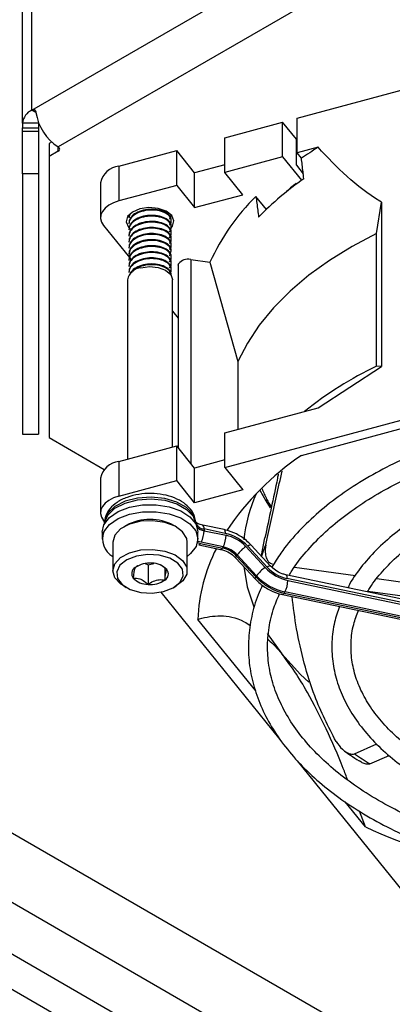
# Model space of a CAD drawing. Header units: millimetres. Extents: x 5 to 414, y 6 to 290.
# Tile 69 of 107: x 336 to 341, y 176 to 189. Entities that reach past the tile are written whole.
import ezdxf

# ---------------------------------------------------------------- set-up
doc = ezdxf.new("R2010")
doc.units = ezdxf.units.MM

msp = doc.modelspace()

# ---------------------------------------------------------------- linework, layer by layer
at = {"color": 7, "linetype": 'Continuous', "lineweight": 25}
for p, q in [((336.2071, 188.0283), (336.2071, 223.8395)), ((336.0816, 187.8534), (336.0816, 223.6645)), ((336.2071, 188.0283), (351.0368, 196.5893)), ((351.2893, 196.0353), (336.5607, 187.5326)), ((339.7714, 187.9183), (346.9571, 189.8527)), ((336.2619, 187.9967), (336.2071, 188.0283)), ((339.7714, 187.4517), (339.7714, 187.9183)), ((336.2959, 187.8534), (336.0816, 187.8534)), ((336.0816, 187.8534), (336.0816, 187.788)), ((336.0816, 187.788), (336.2959, 187.788)), ((336.0816, 187.7418), (336.0816, 187.788)), ((336.2959, 187.7418), (336.0816, 187.7418)), ((336.0816, 187.1736), (336.0816, 187.7418)), ((336.2966, 187.8634), (336.2959, 187.8534)), ((336.2959, 187.8534), (336.2959, 187.788)), ((336.2959, 187.788), (336.2959, 187.7418)), ((336.2959, 187.7418), (336.2959, 187.1736)), ((338.8003, 187.6569), (339.5772, 187.866)), ((339.5772, 187.3995), (339.5772, 187.866)), ((339.7624, 187.6368), (339.5772, 187.866)), ((338.8003, 187.1903), (338.8003, 187.6569)), ((339.7624, 187.2868), (339.7624, 187.6368)), ((336.4727, 187.5985), (336.4387, 187.5789)), ((336.4387, 187.5789), (336.4387, 187.4039)), ((336.5607, 187.4743), (336.5607, 187.5326)), ((337.3761, 187.2735), (338.153, 187.4827)), ((338.153, 187.0161), (338.153, 187.4827)), ((338.3945, 187.1837), (338.153, 187.4827)), ((340.054, 187.5278), (339.7714, 187.4517)), ((336.5607, 187.4743), (336.4387, 187.4039)), ((336.4387, 187.4039), (336.4387, 183.6263)), ((339.5772, 187.3995), (338.8003, 187.1903)), ((339.5772, 187.3995), (339.8318, 187.0842)), ((339.8294, 187.3799), (339.7714, 187.4517)), ((337.3761, 187.2735), (337.3761, 186.8069)), ((338.8003, 187.2929), (338.3945, 187.1837)), ((339.7624, 187.2868), (339.8542, 187.1731)), ((336.2959, 187.1736), (336.0816, 187.1736)), ((336.0816, 187.1736), (336.0816, 183.6746)), ((336.2959, 187.1736), (336.2959, 183.6746)), ((338.3945, 186.7171), (338.3945, 187.1837)), ((339.0418, 186.8914), (338.8003, 187.1903)), ((337.1287, 187.0493), (337.1287, 186.5827)), ((338.153, 187.0161), (337.3761, 186.8069)), ((338.153, 187.0161), (338.3945, 186.7171)), ((339.766, 187.0363), (339.759, 187.045)), ((338.3945, 186.7171), (339.0418, 186.8914)), ((339.3587, 186.6942), (339.2177, 186.8688)), ((340.8397, 186.3711), (340.9043, 186.7925)), ((340.9043, 186.7925), (340.9043, 184.5816)), ((337.5089, 186.5907), (337.5089, 186.5805)), ((337.5229, 186.6257), (337.5103, 186.5804)), ((337.5188, 186.6209), (337.5103, 186.5906)), ((337.1688, 186.4782), (337.5178, 186.0461)), ((337.5089, 186.509), (337.5089, 186.4988)), ((337.5089, 186.4274), (337.5089, 186.4172)), ((338.0803, 186.5397), (338.0803, 186.5499)), ((338.0803, 186.458), (338.0803, 186.4682)), ((337.5089, 186.3457), (337.5089, 186.3355)), ((338.0803, 186.3764), (338.0803, 186.3866)), ((338.0803, 186.2947), (338.0803, 186.3049)), ((340.8397, 184.5864), (340.8397, 186.3711)), ((337.5089, 186.2641), (337.5089, 186.2539)), ((337.5089, 186.1824), (337.5089, 186.1722)), ((338.0803, 186.2131), (338.0803, 186.2233)), ((337.5089, 186.1008), (337.5089, 186.0906)), ((338.0803, 186.1314), (338.0803, 186.1416)), ((338.0803, 186.0497), (338.0803, 186.0599)), ((337.5089, 186.0191), (337.5089, 186.0089)), ((337.5089, 185.9375), (337.5089, 185.9273)), ((338.0803, 185.9681), (338.0803, 185.9783)), ((338.0803, 185.8864), (338.0803, 185.8966)), ((338.1751, 185.9426), (338.1751, 183.4892)), ((338.1786, 183.4849), (338.1786, 185.9602)), ((338.3413, 186.0189), (338.6003, 185.9844)), ((338.3413, 186.0189), (338.3413, 183.2834)), ((338.6003, 185.9844), (338.9762, 184.6511)), ((337.5089, 185.8558), (337.5089, 185.8456)), ((338.0803, 185.8087), (338.0803, 185.815)), ((337.4907, 185.749), (337.4907, 183.3383)), ((338.0984, 183.5019), (338.0984, 185.749)), ((338.8003, 183.2243), (346.9571, 185.42)), ((338.0984, 185.3273), (338.1751, 185.2324)), ((338.9762, 184.6511), (338.9762, 183.7382)), ((339.8288, 183.3874), (344.6554, 184.6867)), ((340.054, 184.0284), (340.9043, 184.5816)), ((340.9043, 184.5816), (340.8397, 184.5864)), ((338.8003, 183.6909), (340.054, 184.0284)), ((336.0816, 183.6746), (336.2959, 183.6746)), ((338.8003, 183.2243), (338.8003, 183.6909)), ((336.4387, 183.6263), (337.1786, 183.1991)), ((337.3761, 183.3075), (338.153, 183.5166)), ((338.153, 183.05), (338.153, 183.5166)), ((338.3945, 183.2176), (338.153, 183.5166)), ((337.3761, 183.3075), (337.3761, 182.8409)), ((338.8003, 183.3269), (338.3945, 183.2176)), ((338.3945, 182.751), (338.3945, 183.2176)), ((338.8003, 183.2243), (339.0418, 182.9253)), ((337.1287, 183.0833), (337.1287, 182.6167)), ((337.3761, 182.8409), (338.153, 183.05)), ((338.3945, 182.751), (338.153, 183.05)), ((339.0418, 182.9253), (338.3945, 182.751)), ((337.191, 182.4846), (337.1688, 182.5121)), ((337.1803, 182.4735), (337.1803, 182.4662)), ((338.4083, 182.4886), (338.4083, 182.4673)), ((338.7897, 182.39), (338.5053, 182.4497)), ((338.5053, 182.4497), (338.5061, 182.4495)), ((337.1517, 182.3568), (337.1517, 182.2635)), ((337.4763, 182.4472), (337.441, 182.4268)), ((338.1482, 182.4268), (338.1128, 182.4472)), ((338.4374, 182.2635), (338.4374, 182.3568)), ((338.8053, 182.3401), (338.5209, 182.3998)), ((338.5209, 182.3998), (338.5209, 182.3765)), ((338.5209, 182.3765), (338.8164, 182.3144)), ((337.2946, 182.2227), (337.2946, 181.8377)), ((338.2946, 181.8377), (338.2946, 182.2227)), ((338.4321, 182.216), (338.4721, 182.2057)), ((338.4486, 182.1872), (338.744, 182.1251)), ((338.4721, 182.2057), (338.7675, 182.1436)), ((338.7773, 182.1591), (338.4818, 182.2212)), ((339.2935, 182.0432), (339.3393, 182.2782)), ((338.7675, 182.1436), (338.7773, 182.1591)), ((339.0822, 182.1629), (339.3429, 181.8815)), ((339.3698, 181.8856), (339.109, 182.167)), ((339.4145, 181.9012), (339.1537, 182.1826)), ((337.7277, 181.9344), (337.7683, 181.9173)), ((337.7683, 181.9173), (337.8444, 181.9368)), ((338.9495, 182.0078), (339.2103, 181.7264)), ((338.9671, 182.0509), (338.9574, 182.0354)), ((338.9574, 182.0354), (339.2181, 181.754)), ((339.2279, 181.7695), (338.9671, 182.0509)), ((337.7683, 181.9173), (337.7683, 181.6549)), ((338.0208, 181.8548), (337.9478, 181.9078)), ((337.9945, 181.8739), (337.9945, 181.7127)), ((339.7388, 181.8876), (340.5573, 181.7735)), ((339.2181, 181.754), (339.2279, 181.7695)), ((343.5891, 180.9499), (339.62, 181.7839)), ((343.6047, 180.9001), (339.6356, 181.734)), ((339.6467, 181.7084), (343.6047, 180.8767)), ((340.8453, 181.7334), (341.5353, 181.6373)), ((337.441, 181.6337), (337.4763, 181.6133)), ((339.5445, 179.5711), (337.9444, 181.552)), ((338.1128, 181.6133), (338.1482, 181.6337)), ((339.6076, 181.5531), (339.5978, 181.5376)), ((339.5978, 181.5376), (343.5558, 180.7059)), ((343.5656, 180.7214), (339.6076, 181.5531)), ((340.7244, 181.5654), (341.4272, 181.4675)), ((339.5743, 181.519), (343.5323, 180.6874)), ((339.2157, 180.2221), (338.4392, 181.1834)), ((331.2981, 180.9948), (387.6646, 148.4551)), ((339.3712, 180.9946), (339.5645, 180.7234)), ((330.894, 180.295), (387.2605, 147.7553)), ((386.6544, 147.4054), (330.2879, 179.9451)), ((330.0859, 179.5952), (386.4524, 147.0555)), ((340.5451, 179.3777), (340.843, 179.5114)), ((341.502, 177.1476), (339.7751, 179.2856)), ((340.7511, 179.2426), (341.0069, 179.3573)), ((340.6899, 178.397), (340.4191, 178.7322)), ((340.6899, 178.397), (340.6092, 178.6096))]:
    msp.add_line(p, q, dxfattribs=at)
at = {"color": 7, "linetype": 'Continuous', "lineweight": 25, "flags": 128}
for points in [[(337.3761, 186.8069), (337.3038, 186.7822), (337.2413, 186.7499), (337.1909, 186.7111), (337.1545, 186.6673), (337.1337, 186.6204), (337.1291, 186.5719), (337.141, 186.5239), (337.1688, 186.4782)], [(338.0814, 186.4491), (338.0966, 186.4694), (338.1157, 186.541), (338.0859, 186.6113), (338.0117, 186.6697), (337.9045, 186.7072), (337.7805, 186.7182), (337.6587, 186.701), (337.5576, 186.6582), (337.4925, 186.5963), (337.4734, 186.5248), (337.5033, 186.4544), (337.5296, 186.4278)], [(340.8397, 186.3711), (340.5107, 186.1971), (340.206, 186.0089), (339.9273, 185.8077), (339.6763, 185.5948), (339.4544, 185.3713), (339.2631, 185.1386), (339.1034, 184.898), (338.9762, 184.6511)], [(338.0548, 186.0715), (338.0606, 186.0763), (338.0802, 186.1355), (338.0558, 186.1929), (337.9922, 186.2402), (337.8962, 186.2698), (337.7887, 186.2758), (337.6788, 186.2564), (337.5869, 186.2137), (337.5285, 186.1557), (337.509, 186.0857), (337.5333, 186.0184), (337.5333, 186.0184)], [(337.6715, 185.9093), (337.7872, 185.9243), (337.904, 185.9126), (338.0041, 185.876), (338.0724, 185.82), (338.0983, 185.7532), (338.0984, 185.749)], [(338.1751, 185.9426), (338.1752, 185.9449), (338.1786, 185.9602)], [(339.2705, 182.9226), (339.3507, 182.7779), (339.4091, 182.6852)], [(337.3761, 182.8409), (337.3038, 182.8162), (337.2413, 182.7838), (337.1909, 182.745), (337.1545, 182.7013), (337.1337, 182.6543), (337.1291, 182.6059), (337.141, 182.5579), (337.1688, 182.5121)], [(337.1517, 182.3568), (337.1749, 182.4556), (337.2482, 182.5524), (337.3658, 182.6333), (337.5181, 182.6919), (337.6928, 182.7233), (337.8758, 182.725), (338.0521, 182.6969), (338.2076, 182.6412), (338.3297, 182.5625), (338.4084, 182.4671), (338.4373, 182.3628), (338.4374, 182.3568)], [(338.4083, 182.4886), (338.3731, 182.5928), (338.286, 182.6862), (338.155, 182.7606), (337.9917, 182.8093), (337.8107, 182.828), (337.6283, 182.8149), (337.4608, 182.7712), (337.3232, 182.7009), (337.2278, 182.6102), (337.1831, 182.5072), (337.1803, 182.4735)], [(337.181, 182.4676), (337.1831, 182.4839), (337.2278, 182.5868), (337.3232, 182.6775), (337.4608, 182.7479), (337.6283, 182.7915), (337.8107, 182.8046), (337.9917, 182.786), (338.155, 182.7373), (338.286, 182.6629), (338.3731, 182.5694), (338.4083, 182.4653)], [(337.1749, 182.3623), (337.2482, 182.4591), (337.3658, 182.54), (337.5181, 182.5986), (337.6928, 182.6299), (337.8758, 182.6317), (338.0521, 182.6035), (338.2076, 182.5479), (338.3297, 182.4692), (338.4084, 182.3738), (338.4373, 182.2695), (338.4142, 182.1647), (338.3409, 182.0679), (338.2946, 182.0303)], [(338.2946, 182.2227), (338.2874, 182.2712), (338.2334, 182.361), (338.1319, 182.4358), (337.9937, 182.4874), (337.834, 182.5104), (337.67, 182.5022), (337.5196, 182.4637), (337.3989, 182.3991), (337.3211, 182.3154), (337.2946, 182.2227)], [(338.7897, 182.39), (338.7938, 182.3879), (338.7987, 182.3815), (338.8023, 182.3711), (338.8045, 182.3571), (338.8053, 182.3401)], [(338.4818, 182.2212), (338.4435, 182.2312), (338.4354, 182.2338)], [(338.4486, 182.1872), (338.4504, 182.187), (338.4571, 182.1891), (338.4645, 182.1954), (338.4721, 182.2057)], [(337.441, 181.6337), (337.4011, 181.6596), (337.3223, 181.743), (337.2946, 181.8367), (337.3211, 181.9305), (337.3989, 182.0142), (337.5196, 182.0788), (337.67, 182.1173), (337.834, 182.1255), (337.9937, 182.1025), (338.1319, 182.0508), (338.2334, 181.9761), (338.2874, 181.8863), (338.2881, 181.7913), (338.2352, 181.7013), (338.1482, 181.6337)], [(337.9769, 181.5594), (338.1066, 181.6097), (338.1987, 181.6826), (338.242, 181.7693), (338.2314, 181.8593), (338.1681, 181.9418), (338.0597, 182.0068), (337.9194, 182.0465), (337.764, 182.0561), (337.6123, 182.0344), (337.4826, 181.9841), (337.3905, 181.9112), (337.3471, 181.8245), (337.3577, 181.7345), (337.421, 181.652), (337.5294, 181.587), (337.6697, 181.5473), (337.8251, 181.5377), (337.9769, 181.5594)], [(338.744, 182.1251), (338.7458, 182.1249), (338.7526, 182.127), (338.7599, 182.1333), (338.7675, 182.1436)], [(339.1537, 182.1826), (339.1513, 182.1842), (339.1446, 182.1843), (339.1351, 182.1814), (339.1231, 182.1755), (339.109, 182.167)], [(338.9495, 182.0078), (338.9484, 182.0094), (338.9482, 182.0155), (338.9512, 182.0243), (338.9574, 182.0354)], [(339.0546, 181.8943), (339.1014, 181.6223), (339.1879, 181.3546)], [(339.4145, 181.9012), (339.412, 181.9028), (339.4054, 181.9029), (339.3959, 181.9), (339.3839, 181.8941), (339.3698, 181.8856)], [(339.2103, 181.7263), (339.2092, 181.728), (339.209, 181.7341), (339.212, 181.7429), (339.2181, 181.754)], [(339.62, 181.7839), (339.6241, 181.7819), (339.629, 181.7754), (339.6326, 181.765), (339.6348, 181.7511), (339.6356, 181.734)], [(339.5743, 181.519), (339.5761, 181.5188), (339.5829, 181.5209), (339.5902, 181.5273), (339.5978, 181.5376)], [(339.5645, 180.7234), (339.818, 180.446), (339.9293, 180.342)]]:
    msp.add_lwpolyline(points, dxfattribs=at)
at = {"color": 7, "linetype": 'Continuous', "lineweight": 25}
for centre, radius, start, end in [((336.2961, 187.832), 0.2155, 114.37466, 174.3052), ((336.9246, 188.0952), 0.67, 188.44935, 237.09876), ((336.5496, 187.5034), 0.0312, 290.78342, 69.21658), ((342.8316, 183.0675), 5.2545, 121.91123, 124.84431), ((337.405, 186.993), 0.282, 95.88248, 168.48076), ((342.2913, 183.6244), 4.2451, 124.90326, 135.6797), ((342.3117, 183.9645), 4.0007, 129.64735, 132.46211), ((341.3176, 184.7451), 2.9866, 134.67728, 155.48312), ((338.3038, 185.8679), 0.1556, 76.05039, 143.62134), ((337.6887, 185.7078), 0.2023, 94.89617, 168.26128), ((343.012, 180.0507), 5.029, 115.59163, 128.62716), ((341.9314, 180.2918), 3.7421, 124.18582, 146.10805), ((337.405, 183.0269), 0.282, 95.88248, 168.48076), ((341.06, 182.0449), 2.0162, 155.73597, 174.07546), ((337.7946, 181.861), 0.667, 61.50273, 118.49727), ((338.5277, 182.5243), 0.1247, 196.64633, 266.87077), ((338.468, 182.4111), 0.0541, 348.02104, 45.17295), ((337.4295, 182.2665), 0.272, 159.36566, 240.27013), ((338.5462, 182.5421), 0.1675, 224.38559, 261.31232), ((338.1862, 182.3782), 0.3348, 332.03449, 359.71321), ((338.6813, 181.7696), 0.5838, 42.88976, 77.74014), ((338.4816, 182.3161), 0.3348, 332.03449, 359.71321), ((338.7079, 181.8153), 0.5108, 42.88976, 77.74014), ((340.6629, 181.1163), 2.2247, 152.68387, 178.2728), ((338.69, 181.7871), 0.3649, 42.88976, 77.74014), ((338.6998, 181.8026), 0.3649, 42.88976, 77.74014), ((339.3293, 181.7941), 0.444, 123.82477, 144.66168), ((337.7876, 181.598), 0.3426, 84.41989, 124.27383), ((337.8221, 181.6625), 0.2765, 44.07207, 90.26279), ((337.6452, 181.7983), 0.097, 121.3944, 217.61529), ((337.9439, 181.7956), 0.097, 301.3944, 37.61529), ((339.5901, 181.5127), 0.444, 123.82477, 144.66168), ((339.7707, 182.2788), 0.5838, 222.88976, 257.74014), ((339.744, 182.2332), 0.5108, 222.88976, 257.74014), ((337.767, 181.9314), 0.2765, 224.07207, 270.26279), ((337.8016, 181.9958), 0.3426, 264.41989, 304.27383), ((339.7528, 182.2507), 0.7297, 222.88976, 257.74014), ((339.7626, 182.2662), 0.7297, 222.88976, 257.74014), ((339.3119, 181.7101), 0.3348, 332.03449, 359.71321), ((343.1743, 183.1622), 4.6082, 235.21099, 238.2748), ((344.0877, 185.722), 8.0748, 245.11481, 258.04122)]:
    msp.add_arc(centre, radius, start, end, dxfattribs=at)
for points, knots in [([(336.2071, 188.0283), (336.2128, 188.031), (336.2241, 188.0362), (336.2394, 188.0348), (336.2514, 188.0263), (336.2589, 188.0126), (336.261, 188.0013), (336.2619, 187.9967)], [0, 0, 0, 0, 0.2140405, 0.4280875, 0.6418686, 0.8546218, 1, 1, 1, 1]), ([(340.9043, 186.7925), (340.8975, 186.7966), (340.7314, 186.897), (340.431, 187.1281), (340.1803, 187.394), (340.054, 187.5278)], [0, 0, 0, 0, 0.0207576, 0.5070405, 1, 1, 1, 1]), ([(339.8623, 187.1059), (339.8549, 187.1678), (339.8439, 187.2592), (339.833, 187.3505), (339.8294, 187.3799)], [0, 0, 0, 0, 0.6782873, 1, 1, 1, 1]), ([(339.2177, 186.8688), (339.2258, 186.8071), (339.2379, 186.7143), (339.2501, 186.6214), (339.2542, 186.5903)], [0, 0, 0, 0, 0.6649148, 1, 1, 1, 1]), ([(338.0789, 186.55), (338.0793, 186.5513), (338.0866, 186.5719), (338.0595, 186.6132), (337.9976, 186.6622), (337.9, 186.6919), (337.7875, 186.6986), (337.6756, 186.6789), (337.583, 186.6355), (337.5202, 186.5764), (337.5136, 186.5312), (337.5103, 186.5089)], [0, 0, 0, 0, 0.0085751, 0.1326661, 0.2567571, 0.3841095, 0.5064195, 0.6326661, 0.7589127, 0.8812227, 1, 1, 1, 1]), ([(338.0548, 186.4797), (338.0568, 186.4814), (338.0796, 186.4996), (338.0853, 186.544), (338.0631, 186.6026), (337.9965, 186.6521), (337.9003, 186.6817), (337.7874, 186.6884), (337.6756, 186.6687), (337.583, 186.6253), (337.5202, 186.5662), (337.5136, 186.521), (337.5103, 186.4987)], [0, 0, 0, 0, 0.01085985, 0.1234554, 0.2331675, 0.34287961, 0.45547516, 0.5636126, 0.67523053, 0.78684846, 0.8949859, 1, 1, 1, 1]), ([(338.0789, 186.4684), (338.0793, 186.4697), (338.0866, 186.4902), (338.0595, 186.5316), (337.9976, 186.5805), (337.9, 186.6102), (337.7875, 186.6169), (337.6756, 186.5973), (337.583, 186.5538), (337.5202, 186.4947), (337.5136, 186.4495), (337.5103, 186.4273)], [0, 0, 0, 0, 0.0085751, 0.1326661, 0.2567571, 0.3841095, 0.5064195, 0.6326661, 0.7589127, 0.8812227, 1, 1, 1, 1]), ([(338.0351, 186.3818), (338.0443, 186.3886), (338.0756, 186.4119), (338.0864, 186.4621), (338.0628, 186.5211), (337.9966, 186.5704), (337.9003, 186.6), (337.7875, 186.6067), (337.6756, 186.5871), (337.583, 186.5436), (337.5202, 186.4845), (337.5136, 186.4393), (337.5103, 186.417)], [0, 0, 0, 0, 0.045644, 0.15428001, 0.26013398, 0.36598794, 0.47462395, 0.57895862, 0.68665139, 0.79434416, 0.89867883, 1, 1, 1, 1]), ([(338.0548, 186.5614), (338.0568, 186.563), (338.0783, 186.5802), (338.0786, 186.6018), (338.0789, 186.6215)], [0, 0, 0, 0, 0.0937212, 1, 1, 1, 1]), ([(338.0789, 186.3867), (338.0793, 186.388), (338.0866, 186.4086), (338.0595, 186.4499), (337.9976, 186.4989), (337.9, 186.5286), (337.7875, 186.5353), (337.6756, 186.5156), (337.583, 186.4722), (337.5202, 186.4131), (337.5136, 186.3679), (337.5103, 186.3456)], [0, 0, 0, 0, 0.00857508, 0.1326661, 0.25675712, 0.38410949, 0.50641948, 0.6326661, 0.75891273, 0.88122271, 1, 1, 1, 1]), ([(338.0351, 186.3001), (338.0443, 186.307), (338.0756, 186.3302), (338.0864, 186.3805), (338.0628, 186.4394), (337.9966, 186.4888), (337.9003, 186.5184), (337.7875, 186.5251), (337.6756, 186.5054), (337.583, 186.462), (337.5202, 186.4029), (337.5136, 186.3577), (337.5103, 186.3354)], [0, 0, 0, 0, 0.045644, 0.15428, 0.260134, 0.3659879, 0.4746239, 0.5789586, 0.6866514, 0.7943442, 0.8986788, 1, 1, 1, 1]), ([(338.0789, 186.3051), (338.0793, 186.3064), (338.0866, 186.3269), (338.0595, 186.3683), (337.9976, 186.4172), (337.9, 186.4469), (337.7875, 186.4536), (337.6756, 186.434), (337.583, 186.3905), (337.5202, 186.3314), (337.5136, 186.2862), (337.5103, 186.2639)], [0, 0, 0, 0, 0.0085751, 0.1326661, 0.2567571, 0.3841095, 0.5064195, 0.6326661, 0.7589127, 0.8812227, 1, 1, 1, 1]), ([(338.0548, 186.2348), (338.0568, 186.2364), (338.0796, 186.2547), (338.0853, 186.2991), (338.0631, 186.3577), (337.9965, 186.4071), (337.9003, 186.4367), (337.7874, 186.4434), (337.6756, 186.4237), (337.583, 186.3803), (337.5202, 186.3212), (337.5136, 186.276), (337.5103, 186.2537)], [0, 0, 0, 0, 0.0108598, 0.1234554, 0.2331675, 0.3428796, 0.4554752, 0.5636126, 0.6752305, 0.7868485, 0.8949859, 1, 1, 1, 1]), ([(338.0789, 186.2234), (338.0793, 186.2247), (338.0866, 186.2453), (338.0595, 186.2866), (337.9976, 186.3356), (337.9, 186.3653), (337.7875, 186.3719), (337.6756, 186.3523), (337.583, 186.3088), (337.5202, 186.2498), (337.5136, 186.2046), (337.5103, 186.1823)], [0, 0, 0, 0, 0.0085751, 0.1326661, 0.2567571, 0.3841095, 0.5064195, 0.6326661, 0.7589127, 0.8812227, 1, 1, 1, 1]), ([(338.0548, 186.1531), (338.0568, 186.1547), (338.0796, 186.173), (338.0853, 186.2174), (338.0631, 186.276), (337.9965, 186.3255), (337.9003, 186.355), (337.7874, 186.3617), (337.6756, 186.3421), (337.583, 186.2986), (337.5202, 186.2396), (337.5136, 186.1944), (337.5103, 186.1721)], [0, 0, 0, 0, 0.0108598, 0.1234554, 0.2331675, 0.3428796, 0.4554752, 0.5636126, 0.6752305, 0.7868485, 0.8949859, 1, 1, 1, 1]), ([(338.0789, 186.1417), (338.0793, 186.1431), (338.0866, 186.1636), (338.0595, 186.205), (337.9976, 186.2539), (337.9, 186.2836), (337.7875, 186.2903), (337.6756, 186.2706), (337.583, 186.2272), (337.5202, 186.1681), (337.5136, 186.1229), (337.5103, 186.1006)], [0, 0, 0, 0, 0.0085751, 0.1326661, 0.2567571, 0.3841095, 0.5064195, 0.6326661, 0.7589127, 0.8812227, 1, 1, 1, 1]), ([(338.0789, 186.0601), (338.0793, 186.0614), (338.0866, 186.082), (338.0595, 186.1233), (337.9976, 186.1723), (337.9, 186.202), (337.7875, 186.2086), (337.6756, 186.189), (337.583, 186.1455), (337.5202, 186.0865), (337.5136, 186.0413), (337.5103, 186.019)], [0, 0, 0, 0, 0.0085751, 0.1326661, 0.2567571, 0.3841095, 0.5064195, 0.6326661, 0.7589127, 0.8812227, 1, 1, 1, 1]), ([(338.0548, 185.9898), (338.0568, 185.9914), (338.0796, 186.0097), (338.0853, 186.0541), (338.0631, 186.1127), (337.9965, 186.1622), (337.9003, 186.1917), (337.7874, 186.1984), (337.6756, 186.1788), (337.583, 186.1353), (337.5202, 186.0763), (337.5136, 186.0311), (337.5103, 186.0088)], [0, 0, 0, 0, 0.0108598, 0.1234554, 0.2331675, 0.3428796, 0.4554752, 0.5636126, 0.6752305, 0.7868485, 0.8949859, 1, 1, 1, 1]), ([(338.0789, 185.9784), (338.0793, 185.9798), (338.0866, 186.0003), (338.0595, 186.0417), (337.9976, 186.0906), (337.9, 186.1203), (337.7875, 186.127), (337.6756, 186.1073), (337.583, 186.0639), (337.5202, 186.0048), (337.5136, 185.9596), (337.5103, 185.9373)], [0, 0, 0, 0, 0.0085751, 0.1326661, 0.2567571, 0.3841095, 0.5064195, 0.6326661, 0.7589127, 0.8812227, 1, 1, 1, 1]), ([(338.0548, 185.9082), (338.0568, 185.9098), (338.0796, 185.9281), (338.0853, 185.9725), (338.0631, 186.0311), (337.9965, 186.0805), (337.9003, 186.1101), (337.7874, 186.1168), (337.6756, 186.0971), (337.583, 186.0537), (337.5202, 185.9946), (337.5136, 185.9494), (337.5103, 185.9271)], [0, 0, 0, 0, 0.0108598, 0.1234554, 0.2331675, 0.3428796, 0.4554752, 0.5636126, 0.6752305, 0.7868485, 0.8949859, 1, 1, 1, 1]), ([(338.0789, 185.8968), (338.0793, 185.8981), (338.0866, 185.9186), (338.0595, 185.96), (337.9976, 186.0089), (337.9, 186.0387), (337.7875, 186.0453), (337.6756, 186.0257), (337.583, 185.9822), (337.5202, 185.9232), (337.5136, 185.8779), (337.5103, 185.8557)], [0, 0, 0, 0, 0.0085751, 0.1326661, 0.2567571, 0.3841095, 0.5064195, 0.6326661, 0.7589127, 0.8812227, 1, 1, 1, 1]), ([(338.0548, 185.8265), (338.0568, 185.8281), (338.0796, 185.8464), (338.0853, 185.8908), (338.0631, 185.9494), (337.9965, 185.9988), (337.9003, 186.0284), (337.7874, 186.0351), (337.6756, 186.0155), (337.583, 185.972), (337.5202, 185.913), (337.5136, 185.8677), (337.5103, 185.8455)], [0, 0, 0, 0, 0.0108598, 0.1234554, 0.2331675, 0.3428796, 0.4554752, 0.5636126, 0.6752305, 0.7868485, 0.8949859, 1, 1, 1, 1]), ([(338.0789, 185.8151), (338.0793, 185.8165), (338.0866, 185.837), (338.0595, 185.8784), (337.9975, 185.9273), (337.9001, 185.957), (337.7873, 185.9637), (337.6762, 185.9439), (337.5805, 185.901), (337.5457, 185.8597), (337.5285, 185.8393)], [0, 0, 0, 0, 0.0097309, 0.1505478, 0.2913646, 0.4358824, 0.5746782, 0.7179412, 0.8612042, 1, 1, 1, 1]), ([(338.0789, 185.8049), (338.0793, 185.8063), (338.0866, 185.8268), (338.0595, 185.8682), (337.9975, 185.9171), (337.9001, 185.9468), (337.7873, 185.9535), (337.6765, 185.9336), (337.5861, 185.8941), (337.5543, 185.857), (337.5404, 185.8409)], [0, 0, 0, 0, 0.0100152, 0.1549471, 0.299879, 0.4486199, 0.5914716, 0.7389211, 0.8863706, 1, 1, 1, 1]), ([(346.3865, 183.8406), (346.3057, 183.8577), (346.0694, 183.9078), (345.6625, 183.9636), (345.1718, 184.0089), (344.6755, 184.0268), (344.1787, 184.0187), (343.6851, 183.9842), (343.1989, 183.9238), (342.7239, 183.8378), (342.2642, 183.7269), (341.8233, 183.592), (341.4049, 183.434), (341.0125, 183.2542), (340.6493, 183.0537), (340.3185, 182.8342), (340.0223, 182.5973), (339.7656, 182.3444), (339.5661, 182.1068), (339.4715, 181.9494), (339.4329, 181.8854)], [0, 0, 0, 0, 0.03011144, 0.08816592, 0.14620544, 0.20423621, 0.26226474, 0.32029697, 0.37833813, 0.43639498, 0.49447424, 0.55258233, 0.61072489, 0.66890584, 0.72712576, 0.78537917, 0.84364847, 0.90188983, 0.96004296, 1, 1, 1, 1]), ([(339.6655, 181.7743), (339.6774, 181.7959), (339.737, 181.904), (339.8866, 182.0913), (340.1139, 182.3328), (340.383, 182.5608), (340.6872, 182.7743), (341.0254, 182.9711), (341.3943, 183.1496), (341.791, 183.308), (342.2121, 183.445), (342.6539, 183.5591), (343.1126, 183.6495), (343.5842, 183.7151), (344.0646, 183.7554), (344.5495, 183.77), (345.0349, 183.759), (345.5157, 183.7213), (345.9418, 183.6678), (346.2001, 183.6162), (346.3058, 183.5951)], [0, 0, 0, 0, 0.0148527, 0.0743283, 0.1335117, 0.1925152, 0.2514281, 0.3103102, 0.3691907, 0.4280893, 0.4870163, 0.545974, 0.6049602, 0.66397, 0.7229975, 0.782036, 0.8410786, 0.9001172, 0.9591431, 1, 1, 1, 1]), ([(346.0718, 183.2178), (346.0049, 183.2329), (345.8002, 183.2789), (345.4422, 183.3288), (345.0044, 183.3681), (344.5614, 183.3799), (344.1189, 183.3655), (343.6811, 183.3249), (343.2525, 183.2583), (342.8375, 183.1665), (342.4404, 183.0503), (342.0652, 182.9107), (341.7158, 182.7491), (341.3957, 182.5667), (341.1088, 182.3653), (340.857, 182.147), (340.648, 181.9128), (340.5136, 181.7322), (340.4635, 181.6275), (340.4544, 181.6086)], [0, 0, 0, 0, 0.0308653, 0.0944538, 0.1580191, 0.2215719, 0.2851235, 0.3486835, 0.412262, 0.4758707, 0.5395212, 0.6032241, 0.6669869, 0.7308112, 0.7946866, 0.858572, 0.9223814, 0.9859911, 1, 1, 1, 1]), ([(339.518, 183.136), (339.5145, 183.1176), (339.4854, 182.9654), (339.421, 182.6741), (339.3667, 182.4112), (339.3393, 182.2782)], [0, 0, 0, 0, 0.0638551, 0.5262467, 1, 1, 1, 1]), ([(339.3505, 182.1881), (339.3991, 182.4041), (339.4723, 182.7295), (339.5448, 183.0647), (339.5692, 183.1774)], [0, 0, 0, 0, 0.6639036, 1, 1, 1, 1]), ([(340.7179, 181.5532), (340.7235, 181.5639), (340.769, 181.6508), (340.8954, 181.8079), (341.0978, 182.0202), (341.3422, 182.219), (341.6211, 182.4029), (341.9328, 182.5696), (342.2738, 182.7172), (342.6406, 182.8441), (343.029, 182.9485), (343.4347, 183.0293), (343.8534, 183.0855), (344.2803, 183.1164), (344.7106, 183.1217), (345.1392, 183.1006), (345.5475, 183.0578), (345.8052, 183.01), (345.9265, 182.9874)], [0, 0, 0, 0, 0.0093856, 0.0766395, 0.1433991, 0.2098733, 0.2762205, 0.342537, 0.4088623, 0.4752265, 0.5416393, 0.6080983, 0.6745958, 0.7411209, 0.8076614, 0.8742047, 0.9407343, 1, 1, 1, 1]), ([(338.4081, 182.4942), (338.4042, 182.5192), (338.3946, 182.5809), (338.3414, 182.6705), (338.2501, 182.7546), (338.1257, 182.8209), (337.9743, 182.8646), (337.8079, 182.8811), (337.6402, 182.869), (337.4827, 182.8286), (337.3502, 182.7629), (337.2533, 182.6772), (337.1921, 182.5805), (337.1852, 182.5105), (337.182, 182.4779)], [0, 0, 0, 0, 0.0541213, 0.1336377, 0.2158774, 0.3041534, 0.395648, 0.4870573, 0.5784696, 0.6705687, 0.7641972, 0.8499659, 0.9299846, 1, 1, 1, 1]), ([(339.2999, 182.9401), (339.3201, 182.892), (339.3594, 182.7984), (339.4043, 182.728), (339.4262, 182.6939)], [0, 0, 0, 0, 0.5148054, 1, 1, 1, 1]), ([(338.5053, 182.4497), (338.4923, 182.453), (338.4609, 182.4609), (338.4249, 182.4792), (338.4079, 182.4965), (338.4081, 182.4966), (338.4082, 182.4967)], [0, 0, 0, 0, 0.2133074, 0.5151355, 0.8023113, 1, 1, 1, 1]), ([(339.1537, 182.1826), (339.133, 182.2034), (339.0745, 182.2618), (338.9593, 182.3357), (338.8535, 182.3758), (338.7973, 182.3883), (338.7897, 182.39)], [0, 0, 0, 0, 0.20804731, 0.58510968, 0.94409258, 1, 1, 1, 1]), ([(339.3505, 182.1881), (339.3495, 182.1859), (339.3457, 182.1775), (339.342, 182.1691), (339.3393, 182.1629)], [0, 0, 0, 0, 0.26121728, 1, 1, 1, 1]), ([(339.3505, 182.1881), (339.3455, 182.1454), (339.3379, 182.08), (339.3589, 182.0029), (339.3832, 181.9614), (339.4094, 181.9389), (339.4285, 181.9311), (339.4386, 181.9295), (339.4402, 181.9292)], [0, 0, 0, 0, 0.4194787, 0.6433073, 0.8042161, 0.9036154, 0.9845462, 1, 1, 1, 1]), ([(338.744, 182.1251), (338.7605, 182.1209), (338.8085, 182.1085), (338.8835, 182.0702), (338.9287, 182.0274), (338.9495, 182.0078)], [0, 0, 0, 0, 0.221421, 0.6429785, 1, 1, 1, 1]), ([(339.3393, 182.1629), (339.3366, 182.1562), (339.3194, 182.113), (339.3043, 182.0696), (339.2916, 182.0329)], [0, 0, 0, 0, 0.15547553, 1, 1, 1, 1]), ([(337.5947, 181.8811), (337.5909, 181.8727), (337.5844, 181.8585), (337.5751, 181.7988), (337.5704, 181.7574), (337.5683, 181.7391)], [0, 0, 0, 0, 0.4391165, 0.7513669, 1, 1, 1, 1]), ([(337.6321, 181.9045), (337.6308, 181.904), (337.6175, 181.8984), (337.6055, 181.8893), (337.5947, 181.8811)], [0, 0, 0, 0, 0.0946531, 1, 1, 1, 1]), ([(337.9945, 181.7127), (337.9983, 181.7451), (338.0047, 181.8004), (338.0141, 181.8418), (338.0187, 181.8508), (338.0208, 181.8548)], [0, 0, 0, 0, 0.43911654, 0.75136694, 1, 1, 1, 1]), ([(339.62, 181.7839), (339.6035, 181.7881), (339.5555, 181.8005), (339.4805, 181.8388), (339.4353, 181.8816), (339.4145, 181.9012)], [0, 0, 0, 0, 0.22142102, 0.64297851, 1, 1, 1, 1]), ([(337.5683, 181.7391), (337.597, 181.739), (337.6459, 181.7389), (337.7171, 181.6998), (337.7526, 181.6687), (337.7683, 181.6549)], [0, 0, 0, 0, 0.4391165, 0.7513669, 1, 1, 1, 1]), ([(337.7683, 181.6549), (337.7793, 181.6624), (337.8144, 181.686), (337.8789, 181.715), (337.9455, 181.7205), (337.9816, 181.7148), (337.9945, 181.7127)], [0, 0, 0, 0, 0.1560255, 0.4937074, 0.8190578, 1, 1, 1, 1]), ([(339.2103, 181.7264), (339.2311, 181.7056), (339.2895, 181.6472), (339.4047, 181.5733), (339.5105, 181.5332), (339.5668, 181.5207), (339.5743, 181.519)], [0, 0, 0, 0, 0.2080473, 0.5851097, 0.9440926, 1, 1, 1, 1]), ([(339.3072, 181.6441), (339.2863, 181.6008), (339.22, 181.4633), (339.1554, 181.2238), (339.1128, 180.9299), (339.1182, 180.6353), (339.1681, 180.3433), (339.2627, 180.0557), (339.401, 179.7748), (339.5821, 179.5024), (339.8048, 179.2408), (340.0674, 178.9922), (340.3677, 178.7587), (340.7031, 178.5425), (341.0706, 178.3453), (341.4669, 178.1686), (341.8894, 178.0148), (342.2822, 177.8956), (342.5401, 177.8386), (342.643, 177.8158)], [0, 0, 0, 0, 0.0283789, 0.0901904, 0.1516482, 0.2128528, 0.2739789, 0.3351723, 0.3966067, 0.458371, 0.5204608, 0.5828099, 0.6453304, 0.7079437, 0.7705922, 0.8332323, 0.8958486, 0.958436, 1, 1, 1, 1]), ([(342.8079, 178.0411), (342.7989, 178.0427), (342.6357, 178.0719), (342.3323, 178.1514), (341.9038, 178.2801), (341.5004, 178.4334), (341.1235, 178.6063), (340.777, 178.7981), (340.4637, 179.0067), (340.1861, 179.2302), (339.9464, 179.4664), (339.7466, 179.7132), (339.5878, 179.9685), (339.4711, 180.2305), (339.3975, 180.4976), (339.3674, 180.7681), (339.3832, 181.04), (339.4358, 181.2953), (339.5046, 181.4574), (339.5355, 181.5303)], [0, 0, 0, 0, 0.00368376, 0.06632577, 0.12893329, 0.19150028, 0.25402289, 0.31650149, 0.37894398, 0.44137089, 0.50380689, 0.56631023, 0.62897107, 0.69190922, 0.75524869, 0.81905502, 0.88324949, 0.94754096, 1, 1, 1, 1]), ([(340.2952, 179.5422), (340.1922, 179.743), (340.019, 180.0809), (339.8606, 180.6011), (339.7577, 181.0549), (339.7212, 181.3474), (339.7031, 181.492)], [0, 0, 0, 0, 0.3259605, 0.5482573, 0.7766416, 1, 1, 1, 1]), ([(340.3402, 181.3581), (340.3163, 181.2886), (340.2628, 181.133), (340.2336, 180.8855), (340.2431, 180.6215), (340.2989, 180.3604), (340.3985, 180.1049), (340.5414, 179.8571), (340.7264, 179.6192), (340.9519, 179.3936), (341.2157, 179.1829), (341.5148, 178.9892), (341.8461, 178.815), (342.2053, 178.6611), (342.5906, 178.5323), (342.8728, 178.4516), (343.0295, 178.4214), (343.0458, 178.4183)], [0, 0, 0, 0, 0.0574546, 0.1285355, 0.1992102, 0.2697748, 0.3404974, 0.4116545, 0.4833487, 0.5555193, 0.6280217, 0.7007065, 0.7734613, 0.8462041, 0.9189077, 0.991565, 1, 1, 1, 1]), ([(343.1912, 178.649), (343.1887, 178.6494), (343.0494, 178.6735), (342.7866, 178.7437), (342.4098, 178.8599), (342.0589, 179.0005), (341.7359, 179.1599), (341.4446, 179.3371), (341.1882, 179.5297), (340.9692, 179.7352), (340.7897, 179.9512), (340.6511, 180.1754), (340.5544, 180.4057), (340.5001, 180.6406), (340.4909, 180.8784), (340.5191, 181.1009), (340.5717, 181.2423), (340.5949, 181.3046)], [0, 0, 0, 0, 0.00130121, 0.07328187, 0.14520499, 0.2170594, 0.28883888, 0.36054726, 0.4322074, 0.50386093, 0.57558818, 0.64754151, 0.71994026, 0.79302129, 0.86688986, 0.941313, 1, 1, 1, 1]), ([(338.4392, 181.1834), (338.4455, 181.1855), (338.5422, 181.2176), (338.7402, 181.2454), (338.9735, 181.2113), (339.1158, 181.1185), (339.1443, 181.0999)], [0, 0, 0, 0, 0.0298523, 0.4562239, 0.8909202, 1, 1, 1, 1]), ([(339.383, 180.9135), (339.4153, 180.8853), (339.4753, 180.8327), (339.5363, 180.7579), (339.5645, 180.7234)], [0, 0, 0, 0, 0.538122, 1, 1, 1, 1]), ([(340.4524, 179.023), (340.4325, 179.0764), (340.3421, 179.3178), (340.1618, 179.7213), (339.9424, 180.1566), (339.7401, 180.4918), (339.6234, 180.6457), (339.5645, 180.7234)], [0, 0, 0, 0, 0.0780993, 0.3531734, 0.6336311, 0.81519, 1, 1, 1, 1]), ([(340.2952, 179.5422), (340.3213, 179.5054), (340.3614, 179.449), (340.4326, 179.3975), (340.4806, 179.3761), (340.516, 179.3707), (340.5354, 179.3736), (340.5438, 179.3771), (340.5451, 179.3777)], [0, 0, 0, 0, 0.4194787, 0.6433073, 0.8042161, 0.9036154, 0.9845462, 1, 1, 1, 1]), ([(340.4111, 179.4156), (340.4365, 179.3969), (340.4983, 179.3514), (340.5657, 179.3088), (340.6054, 179.2837)], [0, 0, 0, 0, 0.4102541, 1, 1, 1, 1]), ([(340.7511, 179.2426), (340.7444, 179.2405), (340.7287, 179.2357), (340.6921, 179.2403), (340.6484, 179.2551), (340.6201, 179.2759), (340.6067, 179.2857)], [0, 0, 0, 0, 0.1467663, 0.3423475, 0.6907418, 1, 1, 1, 1])]:
    msp.add_open_spline(points, degree=3, knots=knots, dxfattribs=at)

doc.saveas('drawing.dxf')
